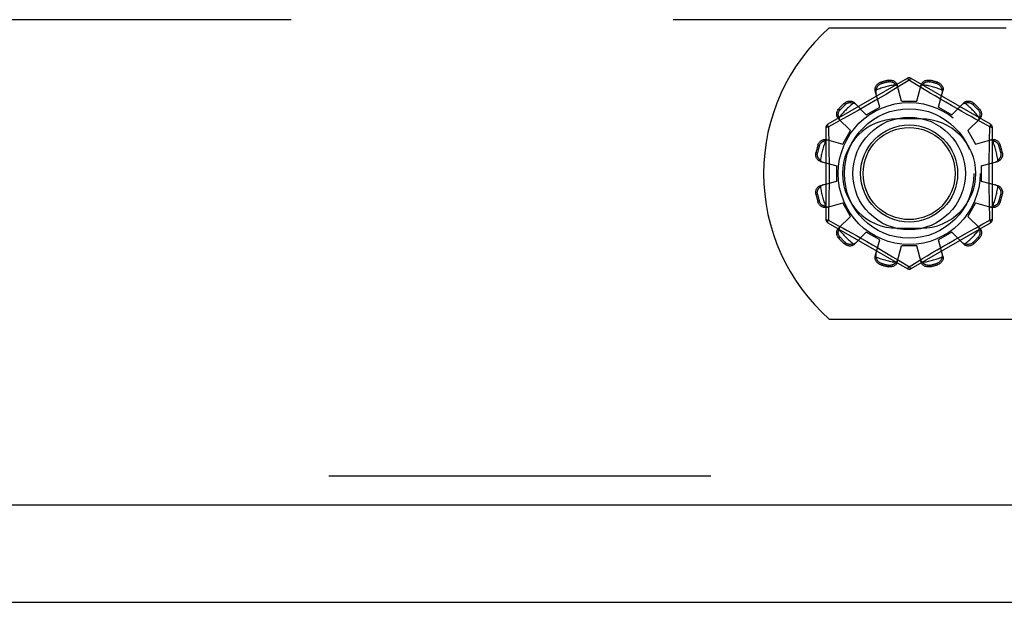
# Model space of a CAD drawing. Header units: inches. Extents: x 0 to 179, y 0 to 116.
# Tile 75 of 234: x 72.34 to 74.88, y 33.38 to 34.88. Entities that reach past the tile are written whole.
import ezdxf

# ---------------------------------------------------------------- set-up
doc = ezdxf.new("R2010")
doc.units = ezdxf.units.IN
doc.header["$LTSCALE"] = 9.842105
doc.header["$MEASUREMENT"] = 0
doc.linetypes.add('HIDDEN', pattern=[0.2, 0.1, -0.1])
doc.layers.get('0').update_dxf_attribs({"linetype": 'CONTINUOUS'})
doc.layers.add('DEFAULT_2', color=8, linetype='HIDDEN')
doc.layers.add('RIGHTHAND_DOOR_ASSEMBLY', color=7, linetype='CONTINUOUS')

msp = doc.modelspace()

# ---------------------------------------------------------------- linework, layer by layer
at = {"color": 7, "linetype": 'Continuous'}
msp.add_line((32.7465, 33.3753), (80.6425, 33.3753), dxfattribs=at)
at = {"layer": 'DEFAULT_2', "color": 8, "linetype": 'HIDDEN'}
for p, q in [((78.9445, 34.8753), (58.3405, 34.8753)), ((74.4257, 34.8543), (74.8815, 34.8543)), ((74.6265, 34.7241), (74.422, 34.6061)), ((74.5584, 34.7142), (74.5594, 34.7105)), ((74.5783, 34.7155), (74.5773, 34.7193)), ((74.6315, 34.7195), (74.5966, 34.6983)), ((74.6115, 34.6653), (74.6004, 34.7076)), ((74.6349, 34.7174), (74.6315, 34.7195)), ((74.6546, 34.7054), (74.6349, 34.7174)), ((74.841, 34.6061), (74.6365, 34.7241)), ((74.6515, 34.6653), (74.6625, 34.7076)), ((74.6856, 34.7193), (74.6846, 34.7155)), ((74.7035, 34.7105), (74.7045, 34.7142)), ((74.5558, 34.6504), (74.5442, 34.6925)), ((74.5729, 34.684), (74.5591, 34.6758)), ((74.5854, 34.6915), (74.5729, 34.684)), ((74.5966, 34.6983), (74.5854, 34.6915)), ((74.6857, 34.6866), (74.6742, 34.6935)), ((74.6984, 34.6791), (74.6857, 34.6866)), ((74.7071, 34.6504), (74.7187, 34.6925)), ((74.4673, 34.6573), (74.4646, 34.6601)), ((74.4905, 34.6615), (74.5211, 34.6304)), ((74.5295, 34.6585), (74.5147, 34.65)), ((74.5444, 34.6672), (74.5295, 34.6585)), ((74.5591, 34.6758), (74.5444, 34.6672)), ((74.6115, 34.6653), (74.6515, 34.6653)), ((74.7121, 34.671), (74.6984, 34.6791)), ((74.7262, 34.6627), (74.7121, 34.671)), ((74.7404, 34.6545), (74.7262, 34.6627)), ((74.7542, 34.6466), (74.7404, 34.6545)), ((74.7418, 34.6304), (74.7724, 34.6615)), ((74.7984, 34.6601), (74.7956, 34.6573)), ((74.4507, 34.6462), (74.4535, 34.6435)), ((74.4873, 34.6346), (74.4751, 34.6278)), ((74.5006, 34.642), (74.4873, 34.6346)), ((74.5147, 34.65), (74.5006, 34.642)), ((74.5211, 34.6304), (74.5558, 34.6504)), ((74.7071, 34.6504), (74.7418, 34.6304)), ((74.7674, 34.6392), (74.7542, 34.6466)), ((74.7797, 34.6323), (74.7674, 34.6392)), ((74.791, 34.626), (74.7797, 34.6323)), ((74.8094, 34.6435), (74.8122, 34.6462)), ((74.4412, 34.6092), (74.4235, 34.5995)), ((74.4591, 34.6189), (74.4412, 34.6092)), ((74.4493, 34.6203), (74.4804, 34.5897)), ((74.4751, 34.6278), (74.4591, 34.6189)), ((74.6627, 34.62), (74.6002, 34.62)), ((74.7825, 34.5897), (74.8136, 34.6203)), ((74.8012, 34.6204), (74.791, 34.626)), ((74.8147, 34.613), (74.8012, 34.6204)), ((74.8395, 34.5995), (74.8147, 34.613)), ((74.417, 34.5974), (74.417, 34.3613)), ((74.4235, 34.5995), (74.4237, 34.5877)), ((74.4604, 34.555), (74.4804, 34.5897)), ((74.7825, 34.5897), (74.8025, 34.555)), ((74.846, 34.3613), (74.846, 34.5974)), ((74.4183, 34.5666), (74.4604, 34.555)), ((74.8025, 34.555), (74.8446, 34.5666)), ((74.3915, 34.5335), (74.3953, 34.5325)), ((74.4003, 34.5514), (74.3966, 34.5524)), ((74.8664, 34.5524), (74.8626, 34.5514)), ((74.8676, 34.5325), (74.8714, 34.5335)), ((74.4032, 34.5104), (74.4455, 34.4993)), ((74.8175, 34.4993), (74.8597, 34.5104)), ((74.4455, 34.4593), (74.4455, 34.4993)), ((74.8175, 34.4993), (74.8175, 34.4593)), ((74.4032, 34.4483), (74.4455, 34.4593)), ((74.8175, 34.4593), (74.8597, 34.4483)), ((74.3953, 34.4262), (74.3915, 34.4252)), ((74.8714, 34.4252), (74.8676, 34.4262)), ((74.3966, 34.4063), (74.4003, 34.4073)), ((74.4183, 34.3921), (74.4604, 34.4037)), ((74.4804, 34.369), (74.4604, 34.4037)), ((74.8025, 34.4037), (74.7825, 34.369)), ((74.8025, 34.4037), (74.8446, 34.3921)), ((74.8626, 34.4073), (74.8664, 34.4063)), ((74.422, 34.3526), (74.6265, 34.2346)), ((74.4235, 34.3592), (74.4482, 34.3457)), ((74.4493, 34.3384), (74.4804, 34.369)), ((74.6365, 34.2346), (74.841, 34.3526)), ((74.7825, 34.369), (74.8136, 34.3384)), ((74.8217, 34.3495), (74.8395, 34.3592)), ((74.8395, 34.3592), (74.8392, 34.371)), ((74.4482, 34.3457), (74.4617, 34.3383)), ((74.4617, 34.3383), (74.4719, 34.3327)), ((74.4719, 34.3327), (74.4832, 34.3264)), ((74.4832, 34.3264), (74.4955, 34.3195)), ((74.4905, 34.2972), (74.5211, 34.3283)), ((74.5558, 34.3083), (74.5211, 34.3283)), ((74.6002, 34.3387), (74.6627, 34.3387)), ((74.7418, 34.3283), (74.7071, 34.3083)), ((74.7418, 34.3283), (74.7724, 34.2972)), ((74.7756, 34.3241), (74.7878, 34.3309)), ((74.7878, 34.3309), (74.8038, 34.3398)), ((74.8038, 34.3398), (74.8217, 34.3495)), ((74.4535, 34.3152), (74.4507, 34.3124)), ((74.4646, 34.2986), (74.4673, 34.3014)), ((74.4955, 34.3195), (74.5087, 34.3121)), ((74.5087, 34.3121), (74.5225, 34.3042)), ((74.5225, 34.3042), (74.5367, 34.296)), ((74.5442, 34.2662), (74.5558, 34.3083)), ((74.7187, 34.2662), (74.7071, 34.3083)), ((74.7185, 34.2915), (74.7334, 34.3002)), ((74.7334, 34.3002), (74.7482, 34.3087)), ((74.7482, 34.3087), (74.7623, 34.3167)), ((74.7623, 34.3167), (74.7756, 34.3241)), ((74.7956, 34.3014), (74.7984, 34.2986)), ((74.8122, 34.3124), (74.8094, 34.3152)), ((74.5367, 34.296), (74.5509, 34.2877)), ((74.5509, 34.2877), (74.5645, 34.2796)), ((74.5645, 34.2796), (74.5772, 34.2721)), ((74.6004, 34.2511), (74.6115, 34.2933)), ((74.6515, 34.2933), (74.6115, 34.2933)), ((74.6625, 34.2511), (74.6515, 34.2933)), ((74.6776, 34.2672), (74.6901, 34.2747)), ((74.6901, 34.2747), (74.7038, 34.2829)), ((74.7038, 34.2829), (74.7185, 34.2915)), ((74.5772, 34.2721), (74.5887, 34.2652)), ((74.6083, 34.2533), (74.628, 34.2413)), ((74.6315, 34.2392), (74.6663, 34.2604)), ((74.6663, 34.2604), (74.6776, 34.2672)), ((74.5594, 34.2482), (74.5584, 34.2444)), ((74.5773, 34.2394), (74.5783, 34.2432)), ((74.628, 34.2413), (74.6315, 34.2392)), ((74.6846, 34.2432), (74.6856, 34.2394)), ((74.7045, 34.2444), (74.7035, 34.2482)), ((74.4257, 34.1043), (76.0872, 34.1043))]:
    msp.add_line(p, q, dxfattribs=at)
for points in [[(74.5442, 34.6925), (74.5438, 34.6943), (74.5437, 34.6961), (74.5438, 34.698), (74.5441, 34.7), (74.5447, 34.7018), (74.5455, 34.7037), (74.5465, 34.7054), (74.5477, 34.7071), (74.5491, 34.7087), (74.5507, 34.7101), (74.5525, 34.7114), (74.5544, 34.7126), (74.5563, 34.7135), (74.5584, 34.7142)], [(74.5465, 34.6944), (74.5467, 34.6954), (74.5469, 34.6964), (74.5472, 34.6974), (74.5476, 34.6984), (74.5479, 34.6993), (74.5483, 34.7003), (74.5488, 34.7012), (74.5493, 34.7022), (74.5499, 34.7031), (74.5505, 34.704), (74.5512, 34.7049), (74.552, 34.7058), (74.5529, 34.7067), (74.5539, 34.7075), (74.5551, 34.7084), (74.5564, 34.7092), (74.5578, 34.7099), (74.5594, 34.7105)], [(74.5773, 34.7193), (74.5794, 34.7197), (74.5816, 34.7199), (74.5838, 34.7198), (74.586, 34.7196), (74.5881, 34.7191), (74.5901, 34.7185), (74.592, 34.7176), (74.5938, 34.7166), (74.5954, 34.7154), (74.5968, 34.7141), (74.5981, 34.7126), (74.5991, 34.711), (74.5999, 34.7093), (74.6004, 34.7076)], [(74.5783, 34.7155), (74.58, 34.7158), (74.5816, 34.7159), (74.5831, 34.7159), (74.5845, 34.7157), (74.5858, 34.7155), (74.587, 34.7152), (74.5882, 34.7148), (74.5892, 34.7144), (74.5902, 34.7139), (74.5912, 34.7134), (74.5921, 34.7128), (74.593, 34.7122), (74.5938, 34.7116), (74.5946, 34.711), (74.5954, 34.7103), (74.5961, 34.7096), (74.5969, 34.7088), (74.5975, 34.708)], [(74.6023, 34.7004), (74.6019, 34.7018), (74.6013, 34.7032), (74.6006, 34.7045), (74.5997, 34.7057), (74.5987, 34.7069), (74.5975, 34.708)], [(74.6265, 34.7241), (74.6268, 34.7242), (74.6272, 34.7241), (74.6278, 34.7237), (74.6284, 34.7232), (74.6291, 34.7225), (74.6299, 34.7217), (74.6307, 34.7207), (74.6315, 34.7195)], [(74.6315, 34.7195), (74.6322, 34.7207), (74.633, 34.7217), (74.6338, 34.7225), (74.6345, 34.7232), (74.6351, 34.7237), (74.6357, 34.7241), (74.6361, 34.7242), (74.6365, 34.7241)], [(74.6742, 34.6935), (74.6591, 34.7027), (74.6546, 34.7054)], [(74.6654, 34.708), (74.6642, 34.7069), (74.6632, 34.7057), (74.6624, 34.7045), (74.6616, 34.7032), (74.661, 34.7018), (74.6606, 34.7004)], [(74.6625, 34.7076), (74.663, 34.7093), (74.6638, 34.711), (74.6649, 34.7126), (74.6661, 34.7141), (74.6675, 34.7154), (74.6692, 34.7166), (74.6709, 34.7176), (74.6728, 34.7185), (74.6748, 34.7191), (74.6769, 34.7196), (74.6791, 34.7198), (74.6813, 34.7199), (74.6835, 34.7197), (74.6856, 34.7193)], [(74.6654, 34.708), (74.6661, 34.7088), (74.6668, 34.7096), (74.6675, 34.7103), (74.6683, 34.711), (74.6691, 34.7116), (74.67, 34.7123), (74.6708, 34.7128), (74.6717, 34.7134), (74.6727, 34.7139), (74.6737, 34.7144), (74.6748, 34.7148), (74.6759, 34.7152), (74.6771, 34.7155), (74.6784, 34.7157), (74.6798, 34.7159), (74.6813, 34.7159), (74.6829, 34.7158), (74.6846, 34.7155)], [(74.7035, 34.7105), (74.7051, 34.7099), (74.7065, 34.7092), (74.7078, 34.7084), (74.709, 34.7075), (74.71, 34.7067), (74.7109, 34.7058), (74.7117, 34.7049), (74.7124, 34.704), (74.713, 34.7031), (74.7136, 34.7021), (74.7141, 34.7012), (74.7146, 34.7003), (74.715, 34.6993), (74.7154, 34.6984), (74.7157, 34.6974), (74.716, 34.6964), (74.7162, 34.6954), (74.7164, 34.6944)], [(74.7045, 34.7142), (74.7066, 34.7135), (74.7085, 34.7126), (74.7105, 34.7114), (74.7122, 34.7101), (74.7138, 34.7087), (74.7152, 34.7071), (74.7165, 34.7054), (74.7174, 34.7037), (74.7182, 34.7018), (74.7188, 34.7), (74.7191, 34.698), (74.7192, 34.6961), (74.7191, 34.6943), (74.7187, 34.6925)], [(74.5465, 34.6944), (74.546, 34.6928), (74.5458, 34.6913), (74.5456, 34.6898), (74.5457, 34.6883), (74.5458, 34.6868), (74.5462, 34.6854)], [(74.7168, 34.6854), (74.7171, 34.6868), (74.7172, 34.6883), (74.7173, 34.6898), (74.7171, 34.6913), (74.7169, 34.6928), (74.7164, 34.6944)], [(74.4646, 34.6601), (74.4662, 34.6615), (74.468, 34.6627), (74.47, 34.6638), (74.472, 34.6647), (74.474, 34.6653), (74.4761, 34.6658), (74.4782, 34.666), (74.4802, 34.666), (74.4822, 34.6658), (74.4841, 34.6653), (74.4859, 34.6646), (74.4876, 34.6637), (74.4891, 34.6627), (74.4905, 34.6615)], [(74.4673, 34.6573), (74.4687, 34.6584), (74.47, 34.6593), (74.4713, 34.66), (74.4726, 34.6606), (74.4739, 34.661), (74.4751, 34.6614), (74.4763, 34.6616), (74.4774, 34.6618), (74.4785, 34.6619), (74.4796, 34.6619), (74.4806, 34.6619), (74.4817, 34.6618), (74.4827, 34.6617), (74.4837, 34.6615), (74.4847, 34.6613), (74.4858, 34.6611), (74.4868, 34.6608), (74.4877, 34.6604)], [(74.4957, 34.6562), (74.4946, 34.6572), (74.4934, 34.6581), (74.4921, 34.6589), (74.4907, 34.6595), (74.4893, 34.66), (74.4877, 34.6604)], [(74.7752, 34.6604), (74.7736, 34.66), (74.7722, 34.6595), (74.7708, 34.6589), (74.7695, 34.6581), (74.7683, 34.6572), (74.7672, 34.6562)], [(74.7724, 34.6615), (74.7738, 34.6627), (74.7753, 34.6637), (74.777, 34.6646), (74.7788, 34.6653), (74.7808, 34.6658), (74.7827, 34.666), (74.7848, 34.666), (74.7868, 34.6658), (74.7889, 34.6653), (74.7909, 34.6647), (74.7929, 34.6638), (74.7949, 34.6627), (74.7967, 34.6615), (74.7984, 34.6601)], [(74.7752, 34.6604), (74.7762, 34.6608), (74.7772, 34.6611), (74.7782, 34.6613), (74.7792, 34.6615), (74.7802, 34.6617), (74.7813, 34.6618), (74.7823, 34.6619), (74.7833, 34.6619), (74.7844, 34.6619), (74.7855, 34.6618), (74.7867, 34.6616), (74.7879, 34.6614), (74.7891, 34.661), (74.7903, 34.6606), (74.7916, 34.66), (74.7929, 34.6593), (74.7943, 34.6584), (74.7956, 34.6573)], [(74.4493, 34.6203), (74.4481, 34.6217), (74.4471, 34.6232), (74.4462, 34.6249), (74.4455, 34.6267), (74.445, 34.6286), (74.4448, 34.6306), (74.4448, 34.6326), (74.445, 34.6347), (74.4455, 34.6368), (74.4461, 34.6388), (74.447, 34.6408), (74.4481, 34.6428), (74.4493, 34.6446), (74.4507, 34.6462)], [(74.4504, 34.6231), (74.45, 34.6241), (74.4497, 34.6251), (74.4495, 34.6261), (74.4493, 34.6271), (74.4491, 34.6281), (74.449, 34.6291), (74.4489, 34.6302), (74.4489, 34.6312), (74.4489, 34.6323), (74.449, 34.6334), (74.4492, 34.6346), (74.4495, 34.6357), (74.4498, 34.637), (74.4502, 34.6382), (74.4508, 34.6395), (74.4515, 34.6408), (74.4524, 34.6422), (74.4535, 34.6435)], [(74.8094, 34.6435), (74.8105, 34.6422), (74.8114, 34.6408), (74.8121, 34.6395), (74.8127, 34.6382), (74.8131, 34.6369), (74.8135, 34.6357), (74.8137, 34.6346), (74.8139, 34.6334), (74.814, 34.6323), (74.814, 34.6312), (74.814, 34.6302), (74.8139, 34.6291), (74.8138, 34.6281), (74.8136, 34.6271), (74.8134, 34.6261), (74.8132, 34.625), (74.8129, 34.624), (74.8125, 34.6231)], [(74.8122, 34.6462), (74.8136, 34.6446), (74.8148, 34.6428), (74.8159, 34.6408), (74.8168, 34.6388), (74.8175, 34.6368), (74.8179, 34.6347), (74.8181, 34.6326), (74.8181, 34.6306), (74.8179, 34.6286), (74.8174, 34.6267), (74.8167, 34.6249), (74.8159, 34.6232), (74.8148, 34.6217), (74.8136, 34.6203)], [(74.4234, 34.5994), (74.4229, 34.6007), (74.4224, 34.6019), (74.422, 34.603), (74.4218, 34.6039), (74.4216, 34.6047), (74.4216, 34.6054), (74.4217, 34.6058), (74.422, 34.6061)], [(74.4504, 34.6231), (74.4508, 34.6215), (74.4513, 34.6201), (74.4519, 34.6187), (74.4527, 34.6174), (74.4536, 34.6162), (74.4546, 34.6151)], [(74.8083, 34.6151), (74.8093, 34.6162), (74.8102, 34.6174), (74.811, 34.6187), (74.8116, 34.6201), (74.8122, 34.6215), (74.8125, 34.6231)], [(74.841, 34.6061), (74.8412, 34.6058), (74.8413, 34.6054), (74.8413, 34.6047), (74.8411, 34.6039), (74.8409, 34.603), (74.8405, 34.6019), (74.84, 34.6007), (74.8395, 34.5994)], [(74.417, 34.5974), (74.4171, 34.5977), (74.4174, 34.5981), (74.418, 34.5984), (74.4187, 34.5986), (74.4197, 34.5989), (74.4208, 34.5991), (74.4221, 34.5993), (74.4234, 34.5994)], [(74.4237, 34.5877), (74.4243, 34.5639), (74.4245, 34.5519), (74.4247, 34.5398), (74.4249, 34.5277), (74.4251, 34.5156), (74.4252, 34.5035), (74.4253, 34.4914), (74.4253, 34.4793), (74.4253, 34.4673), (74.4252, 34.4552), (74.4251, 34.4431), (74.4249, 34.431), (74.4247, 34.4189), (74.4245, 34.4068)], [(74.8384, 34.5519), (74.8389, 34.5759), (74.8392, 34.5877), (74.8395, 34.5995)], [(74.8395, 34.5994), (74.8408, 34.5993), (74.8421, 34.5991), (74.8432, 34.5989), (74.8442, 34.5986), (74.8449, 34.5984), (74.8455, 34.5981), (74.8458, 34.5977), (74.846, 34.5974)], [(74.3966, 34.5524), (74.3973, 34.5545), (74.3982, 34.5564), (74.3994, 34.5583), (74.4007, 34.5601), (74.4021, 34.5617), (74.4037, 34.5631), (74.4054, 34.5643), (74.4071, 34.5653), (74.409, 34.5661), (74.4109, 34.5667), (74.4128, 34.567), (74.4147, 34.5671), (74.4165, 34.567), (74.4183, 34.5666)], [(74.4003, 34.5514), (74.401, 34.553), (74.4016, 34.5544), (74.4024, 34.5557), (74.4033, 34.5569), (74.4041, 34.5579), (74.405, 34.5588), (74.4059, 34.5596), (74.4068, 34.5603), (74.4077, 34.5609), (74.4087, 34.5615), (74.4096, 34.562), (74.4105, 34.5625), (74.4115, 34.5629), (74.4124, 34.5633), (74.4134, 34.5636), (74.4144, 34.5639), (74.4154, 34.5641), (74.4165, 34.5643)], [(74.4254, 34.5646), (74.424, 34.565), (74.4225, 34.5651), (74.421, 34.5652), (74.4195, 34.565), (74.418, 34.5648), (74.4165, 34.5643)], [(74.8465, 34.5643), (74.8449, 34.5648), (74.8434, 34.565), (74.8419, 34.5652), (74.8404, 34.5651), (74.8389, 34.565), (74.8375, 34.5646)], [(74.8446, 34.5666), (74.8464, 34.567), (74.8482, 34.5671), (74.8501, 34.567), (74.8521, 34.5667), (74.854, 34.5661), (74.8558, 34.5653), (74.8575, 34.5643), (74.8592, 34.5631), (74.8608, 34.5617), (74.8622, 34.5601), (74.8635, 34.5583), (74.8647, 34.5564), (74.8656, 34.5545), (74.8664, 34.5524)], [(74.8465, 34.5643), (74.8475, 34.5641), (74.8485, 34.5639), (74.8495, 34.5636), (74.8505, 34.5633), (74.8515, 34.5629), (74.8524, 34.5625), (74.8533, 34.562), (74.8543, 34.5615), (74.8552, 34.5609), (74.8561, 34.5603), (74.857, 34.5596), (74.8579, 34.5588), (74.8588, 34.5579), (74.8596, 34.5569), (74.8605, 34.5557), (74.8613, 34.5544), (74.862, 34.553), (74.8626, 34.5514)], [(74.4032, 34.5104), (74.4015, 34.5109), (74.3998, 34.5117), (74.3982, 34.5128), (74.3967, 34.514), (74.3954, 34.5154), (74.3942, 34.517), (74.3932, 34.5188), (74.3923, 34.5207), (74.3917, 34.5227), (74.3912, 34.5248), (74.391, 34.527), (74.3909, 34.5292), (74.3911, 34.5314), (74.3915, 34.5335)], [(74.4028, 34.5133), (74.402, 34.514), (74.4012, 34.5147), (74.4005, 34.5154), (74.3998, 34.5162), (74.3992, 34.517), (74.3985, 34.5178), (74.398, 34.5187), (74.3974, 34.5196), (74.3969, 34.5206), (74.3964, 34.5216), (74.396, 34.5226), (74.3956, 34.5238), (74.3953, 34.525), (74.3951, 34.5263), (74.3949, 34.5277), (74.3949, 34.5292), (74.395, 34.5308), (74.3953, 34.5325)], [(74.8392, 34.371), (74.8386, 34.3948), (74.8384, 34.4068), (74.8382, 34.4189), (74.838, 34.431), (74.8378, 34.4431), (74.8377, 34.4552), (74.8376, 34.4673), (74.8376, 34.4794), (74.8376, 34.4914), (74.8377, 34.5035), (74.8378, 34.5156), (74.838, 34.5277), (74.8382, 34.5398), (74.8384, 34.5519)], [(74.8714, 34.5335), (74.8718, 34.5314), (74.872, 34.5292), (74.8719, 34.527), (74.8717, 34.5248), (74.8712, 34.5227), (74.8706, 34.5207), (74.8698, 34.5188), (74.8687, 34.517), (74.8675, 34.5154), (74.8662, 34.514), (74.8647, 34.5128), (74.8631, 34.5117), (74.8614, 34.5109), (74.8597, 34.5104)], [(74.8676, 34.5325), (74.8679, 34.5308), (74.868, 34.5292), (74.868, 34.5277), (74.8678, 34.5263), (74.8676, 34.525), (74.8673, 34.5238), (74.8669, 34.5226), (74.8665, 34.5216), (74.866, 34.5206), (74.8655, 34.5196), (74.8649, 34.5187), (74.8644, 34.5178), (74.8637, 34.517), (74.8631, 34.5162), (74.8624, 34.5154), (74.8617, 34.5147), (74.8609, 34.5139), (74.8601, 34.5133)], [(74.4028, 34.5133), (74.4039, 34.5121), (74.4051, 34.5111), (74.4063, 34.5102), (74.4076, 34.5095), (74.409, 34.5089), (74.4104, 34.5085)], [(74.8525, 34.5085), (74.8539, 34.5089), (74.8553, 34.5095), (74.8566, 34.5102), (74.8579, 34.5111), (74.859, 34.5121), (74.8601, 34.5133)], [(74.3915, 34.4252), (74.3911, 34.4273), (74.3909, 34.4295), (74.391, 34.4317), (74.3912, 34.4339), (74.3917, 34.436), (74.3923, 34.438), (74.3932, 34.4399), (74.3942, 34.4416), (74.3954, 34.4433), (74.3967, 34.4447), (74.3982, 34.4459), (74.3998, 34.447), (74.4015, 34.4478), (74.4032, 34.4483)], [(74.3953, 34.4262), (74.395, 34.4279), (74.3949, 34.4295), (74.3949, 34.431), (74.3951, 34.4324), (74.3953, 34.4337), (74.3956, 34.4349), (74.396, 34.4361), (74.3965, 34.4371), (74.3969, 34.4381), (74.3974, 34.4391), (74.398, 34.44), (74.3986, 34.4409), (74.3992, 34.4417), (74.3998, 34.4425), (74.4005, 34.4433), (74.4012, 34.444), (74.402, 34.4447), (74.4028, 34.4454)], [(74.4104, 34.4502), (74.409, 34.4498), (74.4076, 34.4492), (74.4063, 34.4484), (74.4051, 34.4476), (74.4039, 34.4466), (74.4028, 34.4454)], [(74.8601, 34.4454), (74.859, 34.4466), (74.8579, 34.4476), (74.8566, 34.4484), (74.8553, 34.4492), (74.8539, 34.4498), (74.8525, 34.4502)], [(74.8597, 34.4483), (74.8614, 34.4478), (74.8631, 34.447), (74.8647, 34.4459), (74.8662, 34.4447), (74.8675, 34.4433), (74.8687, 34.4416), (74.8698, 34.4399), (74.8706, 34.438), (74.8712, 34.436), (74.8717, 34.4339), (74.8719, 34.4317), (74.872, 34.4295), (74.8718, 34.4273), (74.8714, 34.4252)], [(74.8601, 34.4454), (74.8609, 34.4447), (74.8617, 34.444), (74.8624, 34.4433), (74.8631, 34.4425), (74.8637, 34.4417), (74.8644, 34.4409), (74.8649, 34.44), (74.8655, 34.4391), (74.866, 34.4381), (74.8665, 34.4371), (74.8669, 34.436), (74.8673, 34.4349), (74.8676, 34.4337), (74.8678, 34.4324), (74.868, 34.431), (74.868, 34.4295), (74.8679, 34.4279), (74.8676, 34.4262)], [(74.4183, 34.3921), (74.4165, 34.3917), (74.4147, 34.3916), (74.4128, 34.3917), (74.4109, 34.392), (74.409, 34.3926), (74.4071, 34.3934), (74.4054, 34.3944), (74.4037, 34.3956), (74.4021, 34.397), (74.4007, 34.3986), (74.3994, 34.4004), (74.3982, 34.4023), (74.3973, 34.4042), (74.3966, 34.4063)], [(74.4165, 34.3944), (74.4154, 34.3946), (74.4144, 34.3948), (74.4134, 34.3951), (74.4124, 34.3954), (74.4115, 34.3958), (74.4105, 34.3962), (74.4096, 34.3967), (74.4086, 34.3972), (74.4077, 34.3978), (74.4068, 34.3984), (74.4059, 34.3991), (74.405, 34.3999), (74.4041, 34.4008), (74.4033, 34.4018), (74.4024, 34.403), (74.4016, 34.4043), (74.401, 34.4057), (74.4003, 34.4073)], [(74.4245, 34.4068), (74.424, 34.3828), (74.4237, 34.371), (74.4235, 34.3592)], [(74.8664, 34.4063), (74.8656, 34.4042), (74.8647, 34.4023), (74.8635, 34.4004), (74.8622, 34.3986), (74.8608, 34.397), (74.8592, 34.3956), (74.8575, 34.3944), (74.8558, 34.3934), (74.854, 34.3926), (74.8521, 34.392), (74.8501, 34.3917), (74.8482, 34.3916), (74.8464, 34.3917), (74.8446, 34.3921)], [(74.8626, 34.4073), (74.862, 34.4057), (74.8613, 34.4043), (74.8605, 34.403), (74.8596, 34.4018), (74.8588, 34.4008), (74.8579, 34.3999), (74.857, 34.3991), (74.8561, 34.3984), (74.8552, 34.3978), (74.8543, 34.3972), (74.8533, 34.3967), (74.8524, 34.3962), (74.8514, 34.3958), (74.8505, 34.3954), (74.8495, 34.3951), (74.8485, 34.3948), (74.8475, 34.3946), (74.8465, 34.3944)], [(74.4165, 34.3944), (74.418, 34.3939), (74.4195, 34.3937), (74.421, 34.3935), (74.4225, 34.3936), (74.424, 34.3937), (74.4254, 34.3941)], [(74.8375, 34.3941), (74.8389, 34.3937), (74.8404, 34.3936), (74.8419, 34.3935), (74.8434, 34.3937), (74.8449, 34.3939), (74.8465, 34.3944)], [(74.4234, 34.3592), (74.4221, 34.3594), (74.4208, 34.3596), (74.4197, 34.3598), (74.4187, 34.36), (74.418, 34.3603), (74.4174, 34.3606), (74.4171, 34.361), (74.417, 34.3613)], [(74.422, 34.3526), (74.4217, 34.3529), (74.4216, 34.3533), (74.4216, 34.354), (74.4218, 34.3548), (74.422, 34.3557), (74.4224, 34.3568), (74.4229, 34.358), (74.4234, 34.3592)], [(74.846, 34.3613), (74.8458, 34.361), (74.8455, 34.3606), (74.8449, 34.3603), (74.8442, 34.36), (74.8432, 34.3598), (74.8421, 34.3596), (74.8408, 34.3594), (74.8395, 34.3592)], [(74.8395, 34.3592), (74.8401, 34.358), (74.8405, 34.3568), (74.8409, 34.3557), (74.8411, 34.3548), (74.8413, 34.354), (74.8413, 34.3533), (74.8412, 34.3529), (74.841, 34.3526)], [(74.4507, 34.3124), (74.4493, 34.3141), (74.4481, 34.3159), (74.447, 34.3179), (74.4461, 34.3199), (74.4455, 34.3219), (74.445, 34.324), (74.4448, 34.326), (74.4448, 34.3281), (74.445, 34.3301), (74.4455, 34.332), (74.4462, 34.3338), (74.4471, 34.3355), (74.4481, 34.337), (74.4493, 34.3384)], [(74.4535, 34.3152), (74.4524, 34.3165), (74.4515, 34.3179), (74.4508, 34.3192), (74.4502, 34.3205), (74.4498, 34.3218), (74.4494, 34.323), (74.4492, 34.3241), (74.449, 34.3253), (74.4489, 34.3264), (74.4489, 34.3275), (74.4489, 34.3285), (74.449, 34.3296), (74.4491, 34.3306), (74.4493, 34.3316), (74.4495, 34.3326), (74.4497, 34.3336), (74.45, 34.3346), (74.4504, 34.3356)], [(74.4546, 34.3436), (74.4536, 34.3425), (74.4527, 34.3413), (74.4519, 34.34), (74.4513, 34.3386), (74.4508, 34.3372), (74.4504, 34.3356)], [(74.8125, 34.3356), (74.8122, 34.3372), (74.8116, 34.3386), (74.811, 34.34), (74.8102, 34.3413), (74.8093, 34.3425), (74.8083, 34.3436)], [(74.8125, 34.3356), (74.8129, 34.3346), (74.8132, 34.3336), (74.8134, 34.3326), (74.8136, 34.3316), (74.8138, 34.3306), (74.8139, 34.3296), (74.814, 34.3285), (74.814, 34.3275), (74.814, 34.3264), (74.8139, 34.3253), (74.8137, 34.3241), (74.8135, 34.3229), (74.8131, 34.3217), (74.8127, 34.3205), (74.8121, 34.3192), (74.8114, 34.3179), (74.8105, 34.3165), (74.8094, 34.3152)], [(74.8136, 34.3384), (74.8148, 34.337), (74.8159, 34.3355), (74.8167, 34.3338), (74.8174, 34.332), (74.8179, 34.3301), (74.8181, 34.3281), (74.8181, 34.326), (74.8179, 34.324), (74.8175, 34.3219), (74.8168, 34.3199), (74.8159, 34.3179), (74.8148, 34.3159), (74.8136, 34.3141), (74.8122, 34.3124)], [(74.4877, 34.2983), (74.4868, 34.2979), (74.4858, 34.2976), (74.4847, 34.2974), (74.4837, 34.2972), (74.4827, 34.297), (74.4817, 34.2969), (74.4806, 34.2968), (74.4796, 34.2968), (74.4785, 34.2968), (74.4774, 34.2969), (74.4762, 34.2971), (74.4751, 34.2973), (74.4738, 34.2977), (74.4726, 34.2981), (74.4713, 34.2987), (74.47, 34.2994), (74.4686, 34.3003), (74.4673, 34.3014)], [(74.4877, 34.2983), (74.4893, 34.2986), (74.4907, 34.2992), (74.4921, 34.2998), (74.4934, 34.3006), (74.4946, 34.3015), (74.4957, 34.3025)], [(74.7672, 34.3025), (74.7683, 34.3015), (74.7695, 34.3006), (74.7708, 34.2998), (74.7722, 34.2992), (74.7736, 34.2986), (74.7752, 34.2983)], [(74.7956, 34.3014), (74.7943, 34.3003), (74.7929, 34.2994), (74.7916, 34.2987), (74.7903, 34.2981), (74.789, 34.2977), (74.7878, 34.2973), (74.7867, 34.2971), (74.7855, 34.2969), (74.7844, 34.2968), (74.7833, 34.2968), (74.7823, 34.2968), (74.7812, 34.2969), (74.7802, 34.297), (74.7792, 34.2972), (74.7782, 34.2974), (74.7772, 34.2976), (74.7762, 34.2979), (74.7752, 34.2983)], [(74.4905, 34.2972), (74.4891, 34.296), (74.4876, 34.2949), (74.4859, 34.2941), (74.4841, 34.2934), (74.4822, 34.2929), (74.4802, 34.2927), (74.4782, 34.2927), (74.4761, 34.2929), (74.474, 34.2933), (74.472, 34.294), (74.47, 34.2949), (74.468, 34.296), (74.4662, 34.2972), (74.4646, 34.2986)], [(74.7984, 34.2986), (74.7967, 34.2972), (74.7949, 34.296), (74.7929, 34.2949), (74.7909, 34.294), (74.7889, 34.2933), (74.7868, 34.2929), (74.7848, 34.2927), (74.7827, 34.2927), (74.7808, 34.2929), (74.7788, 34.2934), (74.777, 34.2941), (74.7753, 34.2949), (74.7738, 34.296), (74.7724, 34.2972)], [(74.5584, 34.2444), (74.5563, 34.2452), (74.5544, 34.2461), (74.5525, 34.2473), (74.5507, 34.2486), (74.5491, 34.25), (74.5477, 34.2516), (74.5465, 34.2533), (74.5455, 34.255), (74.5447, 34.2568), (74.5441, 34.2587), (74.5438, 34.2607), (74.5437, 34.2626), (74.5438, 34.2644), (74.5442, 34.2662)], [(74.5462, 34.2733), (74.5458, 34.2719), (74.5457, 34.2704), (74.5456, 34.2689), (74.5458, 34.2674), (74.546, 34.2659), (74.5465, 34.2643)], [(74.5594, 34.2482), (74.5578, 34.2488), (74.5564, 34.2495), (74.5551, 34.2503), (74.5539, 34.2512), (74.5529, 34.252), (74.552, 34.2529), (74.5512, 34.2538), (74.5505, 34.2547), (74.5499, 34.2556), (74.5493, 34.2565), (74.5488, 34.2575), (74.5483, 34.2584), (74.5479, 34.2594), (74.5476, 34.2603), (74.5472, 34.2613), (74.5469, 34.2623), (74.5467, 34.2633), (74.5465, 34.2643)], [(74.6004, 34.2511), (74.5999, 34.2494), (74.5991, 34.2477), (74.5981, 34.2461), (74.5968, 34.2446), (74.5954, 34.2433), (74.5938, 34.2421), (74.592, 34.2411), (74.5901, 34.2402), (74.5881, 34.2396), (74.586, 34.2391), (74.5838, 34.2389), (74.5816, 34.2388), (74.5794, 34.239), (74.5773, 34.2394)], [(74.5975, 34.2507), (74.5969, 34.2499), (74.5961, 34.2491), (74.5954, 34.2484), (74.5946, 34.2477), (74.5938, 34.2471), (74.593, 34.2464), (74.5921, 34.2459), (74.5912, 34.2453), (74.5902, 34.2448), (74.5892, 34.2443), (74.5882, 34.2439), (74.587, 34.2435), (74.5858, 34.2432), (74.5845, 34.243), (74.5831, 34.2428), (74.5816, 34.2428), (74.58, 34.2429), (74.5783, 34.2432)], [(74.5887, 34.2652), (74.6038, 34.256), (74.6083, 34.2533)], [(74.5975, 34.2507), (74.5987, 34.2518), (74.5997, 34.2529), (74.6006, 34.2542), (74.6013, 34.2555), (74.6019, 34.2569), (74.6023, 34.2583)], [(74.6606, 34.2583), (74.661, 34.2569), (74.6616, 34.2555), (74.6624, 34.2542), (74.6632, 34.2529), (74.6642, 34.2518), (74.6654, 34.2507)], [(74.6856, 34.2394), (74.6835, 34.239), (74.6813, 34.2388), (74.6791, 34.2389), (74.6769, 34.2391), (74.6748, 34.2396), (74.6728, 34.2402), (74.6709, 34.2411), (74.6692, 34.2421), (74.6675, 34.2433), (74.6661, 34.2446), (74.6649, 34.2461), (74.6638, 34.2477), (74.663, 34.2494), (74.6625, 34.2511)], [(74.6846, 34.2432), (74.6829, 34.2429), (74.6813, 34.2428), (74.6798, 34.2428), (74.6784, 34.243), (74.6771, 34.2432), (74.6759, 34.2435), (74.6747, 34.2439), (74.6737, 34.2443), (74.6727, 34.2448), (74.6717, 34.2453), (74.6708, 34.2459), (74.6699, 34.2464), (74.6691, 34.2471), (74.6683, 34.2477), (74.6675, 34.2484), (74.6668, 34.2491), (74.6661, 34.2499), (74.6654, 34.2507)], [(74.7164, 34.2643), (74.7162, 34.2633), (74.716, 34.2623), (74.7157, 34.2613), (74.7154, 34.2603), (74.715, 34.2593), (74.7146, 34.2584), (74.7141, 34.2575), (74.7136, 34.2565), (74.713, 34.2556), (74.7124, 34.2547), (74.7117, 34.2538), (74.7109, 34.2529), (74.71, 34.252), (74.709, 34.2512), (74.7078, 34.2503), (74.7065, 34.2495), (74.7051, 34.2488), (74.7035, 34.2482)], [(74.7187, 34.2662), (74.7191, 34.2644), (74.7192, 34.2626), (74.7191, 34.2607), (74.7188, 34.2587), (74.7182, 34.2568), (74.7174, 34.255), (74.7165, 34.2533), (74.7152, 34.2516), (74.7138, 34.25), (74.7122, 34.2486), (74.7105, 34.2473), (74.7085, 34.2461), (74.7066, 34.2452), (74.7045, 34.2444)], [(74.7164, 34.2643), (74.7169, 34.2659), (74.7171, 34.2674), (74.7173, 34.2689), (74.7172, 34.2704), (74.7171, 34.2719), (74.7168, 34.2733)], [(74.6315, 34.2392), (74.6307, 34.238), (74.6299, 34.237), (74.6291, 34.2362), (74.6284, 34.2355), (74.6278, 34.235), (74.6272, 34.2346), (74.6268, 34.2345), (74.6265, 34.2346)], [(74.6365, 34.2346), (74.6361, 34.2345), (74.6357, 34.2346), (74.6351, 34.235), (74.6345, 34.2355), (74.6338, 34.2362), (74.633, 34.237), (74.6323, 34.238), (74.6315, 34.2392)]]:
    msp.add_lwpolyline(points, dxfattribs=at)
for radius in [0.1829, 0.1668, 0.145, 0.125, 0.1186]:
    msp.add_circle((74.6315, 34.4793), radius, dxfattribs=at)
for centre, radius, start, end in [((74.7565, 34.4793), 0.5, 131.4096, 228.5904), ((74.6315, 34.4793), 0.2312, 98.4357, 111.5643), ((74.6315, 34.4793), 0.246, 102.7238, 107.2762), ((74.6315, 34.4793), 0.2421, 102.6908, 107.3092), ((74.6315, 34.7155), 0.01, 60, 120), ((74.6315, 34.4793), 0.2312, 68.4357, 81.5643), ((74.6315, 34.4793), 0.2421, 72.6908, 77.3092), ((74.6315, 34.4793), 0.246, 72.7238, 77.2762), ((74.6315, 34.4793), 0.2312, 128.4357, 141.5643), ((74.6315, 34.4793), 0.246, 132.7238, 137.2762), ((74.6315, 34.4793), 0.2421, 132.6908, 137.3092), ((74.6315, 34.4793), 0.2312, 38.4357, 51.5643), ((74.6315, 34.4793), 0.2421, 42.6908, 47.3092), ((74.6315, 34.4793), 0.246, 42.7238, 47.2762), ((74.427, 34.5974), 0.01, 120, 180), ((74.6002, 34.4793), 0.1406, 90, 270), ((74.6627, 34.4793), 0.1406, 270, 90), ((74.836, 34.5974), 0.01, 0, 60), ((74.6315, 34.4793), 0.2312, 158.4357, 171.5643), ((74.6315, 34.4793), 0.2312, 8.4357, 21.5643), ((74.6315, 34.4793), 0.246, 162.7238, 167.2762), ((74.6315, 34.4793), 0.2421, 162.6908, 167.3092), ((74.6315, 34.4793), 0.2421, 12.6908, 17.3092), ((74.6315, 34.4793), 0.246, 12.7238, 17.2762), ((74.6315, 34.4793), 0.2421, 192.6908, 197.3092), ((74.6315, 34.4793), 0.2312, 188.4357, 201.5643), ((74.6315, 34.4793), 0.2312, 338.4357, 351.5643), ((74.6315, 34.4793), 0.2421, 342.6908, 347.3092), ((74.6315, 34.4793), 0.246, 192.7238, 197.2762), ((74.6315, 34.4793), 0.246, 342.7238, 347.2762), ((74.427, 34.3613), 0.01, 180, 240), ((74.836, 34.3613), 0.01, 300, 360), ((74.6315, 34.4793), 0.2312, 218.4357, 231.5643), ((74.6315, 34.4793), 0.2312, 308.4357, 321.5643), ((74.6315, 34.4793), 0.246, 222.7238, 227.2762), ((74.6315, 34.4793), 0.2421, 222.6908, 227.3092), ((74.6315, 34.4793), 0.2421, 312.6908, 317.3092), ((74.6315, 34.4793), 0.246, 312.7238, 317.2762), ((74.6315, 34.4793), 0.2312, 248.4357, 261.5643), ((74.6315, 34.4793), 0.2312, 278.4357, 291.5643), ((74.6315, 34.4793), 0.246, 252.7238, 257.2762), ((74.6315, 34.4793), 0.2421, 252.6908, 257.3092), ((74.6315, 34.2432), 0.01, 240, 300), ((74.6315, 34.4793), 0.2421, 282.6908, 287.3092), ((74.6315, 34.4793), 0.246, 282.7238, 287.2762)]:
    msp.add_arc(centre, radius, start, end, dxfattribs=at)
at = {"layer": 'RIGHTHAND_DOOR_ASSEMBLY', "color": 8, "linetype": 'HIDDEN'}
msp.add_line((80.0257, 33.7003), (57.2392, 33.7003), dxfattribs=at)
at = {"layer": 'RIGHTHAND_DOOR_ASSEMBLY', "color": 3, "linetype": 'Continuous'}
msp.add_line((80.0257, 33.6253), (57.2392, 33.6253), dxfattribs=at)

doc.saveas('drawing.dxf')
